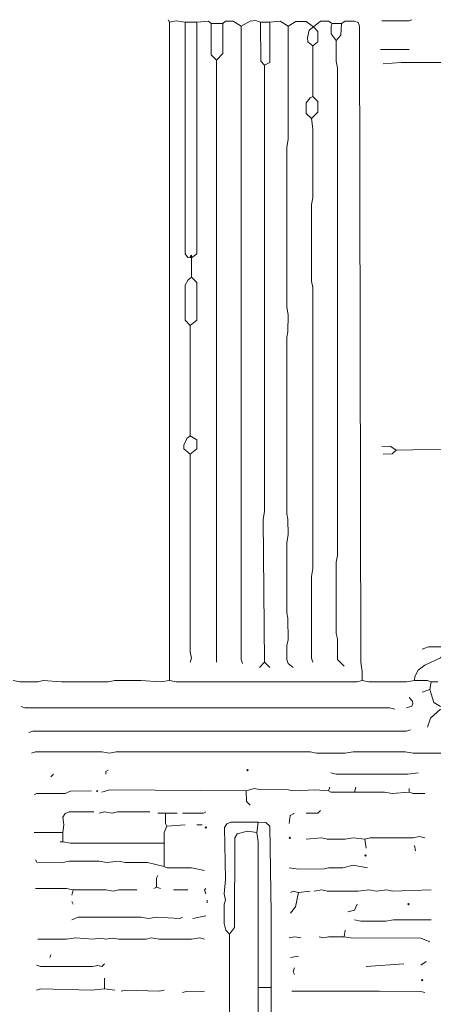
# Model space of a CAD drawing. Header units: millimetres. Extents: x 11 to 20000, y -4 to 8232.
# Tile 7 of 54: x 2809 to 4007, y 2858 to 5713. Entities that reach past the tile are written whole.
import ezdxf

# ---------------------------------------------------------------- set-up
doc = ezdxf.new("R2010")
doc.units = ezdxf.units.MM
for name, color, linetype, lineweight in [('ARCHITECTURE', 7, 'Continuous', 13), ('MASONRY_AND_ARCH', 7, 'Continuous', 13), ('PLANTING', 7, 'Continuous', 13)]:
    doc.layers.add(name, color=color, linetype=linetype, lineweight=lineweight)

msp = doc.modelspace()

# ---------------------------------------------------------------- linework, layer by layer
at = {"layer": 'ARCHITECTURE', "color": 7, "lineweight": 13}
for points in [[(3242.83552, 5705.12828), (3239.06493, 5712.66968)], [(3506.78733, 5705.12828), (3491.7043, 5710.5638), (3476.62149, 5708.75068), (3450.22624, 5693.81606)], [(3857.46606, 5708.89887), (3936.64536, 5709.04695), (3944.19265, 5712.66968)], [(3242.83552, 5705.12828), (3261.68937, 5708.89887), (3288.0845, 5705.12828)], [(3242.83552, 3797.13382), (3242.83563, 4091.25147), (3242.83563, 4113.8759), (3242.83563, 4328.80803), (3242.83563, 4343.8914), (3242.83563, 4355.20362), (3242.83563, 4430.61799), (3242.83563, 4453.24242), (3242.83563, 5659.87941), (3242.83563, 5690.04525), (3242.83552, 5705.12828)], [(3322.02115, 5705.12828), (3288.0845, 5705.12828)], [(3306.18394, 5021.87014), (3295.89253, 5022.89717), (3288.0845, 5033.93665), (3288.0845, 5403.46867), (3288.0845, 5426.0931), (3288.0845, 5641.02557), (3288.0845, 5656.1086), (3288.0845, 5705.12828)], [(3306.18394, 5021.87014), (3322.02115, 5033.93529), (3322.02115, 5105.58111), (3322.02115, 5120.66324), (3322.02115, 5316.74208), (3322.02115, 5339.36652), (3322.02115, 5392.15645), (3322.02115, 5411.01097), (3322.02115, 5659.87941), (3322.02115, 5686.27443), (3322.02115, 5705.12828)], [(3322.02115, 5705.12828), (3355.95769, 5708.74412), (3363.49921, 5701.35747)], [(3397.43586, 5701.35747), (3363.49921, 5701.35747)], [(3378.58213, 5595.77636), (3363.49921, 5610.85973), (3363.49921, 5674.96222), (3363.49921, 5701.35747)], [(3397.43586, 5701.35747), (3397.43586, 5693.8095), (3397.43586, 5614.63088), (3378.58213, 5595.77636)], [(3397.43586, 5701.35747), (3404.97738, 5708.74412), (3427.60181, 5708.75068), (3450.22624, 5693.81606)], [(3453.99706, 3846.15385), (3450.23281, 3857.46606), (3450.22624, 5693.81606)], [(3533.18258, 5705.12828), (3506.78733, 5705.12828)], [(3518.09955, 5580.69423), (3506.94197, 5592.00645), (3506.78733, 5705.12828)], [(3518.09955, 5580.69423), (3533.18247, 5588.24152), (3533.18247, 5595.77636), (3533.18258, 5705.12828)], [(3533.18258, 5705.12828), (3563.34842, 5708.74412), (3585.97285, 5693.81606)], [(3601.05577, 3834.84163), (3586.12749, 3846.15385), (3582.2086, 3857.46606), (3582.35011, 3898.94378), (3585.96629, 3914.02715), (3585.82477, 3978.1293), (3582.2086, 3993.21267), (3582.2086, 4196.83258), (3585.97285, 4219.45701), (3585.82477, 4264.70588), (3582.2086, 4279.78925), (3582.2086, 4792.60894), (3585.82477, 4807.69231), (3585.97285, 4856.71233), (3582.2086, 4879.33676), (3582.20204, 5343.13767), (3585.96629, 5365.7621), (3585.97285, 5693.81606)], [(3659.50226, 5691.93054), (3638.76312, 5707.70124), (3608.59729, 5707.84242), (3585.97285, 5693.81606)], [(3659.50226, 5691.93054), (3647.51199, 5682.50045), (3642.5405, 5659.87941), (3643.73846, 5648.56719), (3657.61697, 5637.25498)], [(3659.50226, 5691.93054), (3672.69989, 5678.73609), (3672.69989, 5648.56719), (3657.61697, 5637.25498)], [(3659.50226, 5691.93054), (3680.2414, 5708.74412), (3702.8655, 5708.74412), (3714.17805, 5701.35747)], [(3725.49027, 5652.33778), (3710.56188, 5671.19163), (3710.55532, 5693.8095), (3714.17805, 5701.35747)], [(3740.57308, 5701.35747), (3714.17805, 5701.35747)], [(3740.57308, 5701.35747), (3739.36889, 5667.42081), (3725.49027, 5652.33778)], [(3740.57308, 5701.35747), (3751.88563, 5708.74412), (3778.28054, 5708.75068), (3789.43812, 5704.07195), (3793.35701, 5693.81572), (3797.13428, 3849.925), (3800.7569, 3823.52941), (3800.90498, 3797.13382)], [(3725.49027, 5652.33778), (3725.63846, 5592.00645), (3729.26086, 5573.15192), (3729.2543, 4159.12477), (3725.49683, 4140.27149), (3725.49683, 3932.88043), (3729.11267, 3917.7983), (3729.4155, 3857.46606), (3748.11459, 3838.61278)], [(3657.61697, 5637.25498), (3657.61697, 5490.19649)], [(3936.65158, 5625.94276), (3853.69491, 5625.94276)], [(3378.58213, 5595.77636), (3378.58213, 3849.925)], [(3518.09955, 5580.69423), (3518.09299, 4287.33032), (3514.32873, 4264.70588), (3518.09955, 3849.925)], [(3861.23722, 5584.46414), (3914.02715, 5588.23529), (4068.62704, 5588.22907), (4083.71041, 5584.46414)], [(3653.84615, 5426.0931), (3638.76324, 5441.17647), (3638.76324, 5471.34197), (3650.21686, 5486.2707), (3657.61697, 5490.19649)], [(3653.84615, 5426.0931), (3672.69989, 5444.94762), (3672.69989, 5475.11312), (3657.61697, 5490.19649)], [(3657.61697, 3849.925), (3653.85271, 3861.23722), (3653.85271, 4098.79378), (3657.61697, 4121.41821), (3657.61041, 4935.89785), (3653.85271, 4954.75113), (3653.85271, 5177.22432), (3657.61041, 5196.07885), (3657.61697, 5395.9276), (3653.84615, 5426.0931)], [(3306.18394, 5021.87014), (3306.93824, 4966.06335)], [(3306.93824, 4966.06335), (3296.68213, 4958.51538), (3288.0845, 4943.43891), (3288.0845, 4841.62896), (3303.16742, 4826.54559)], [(3306.93824, 4966.06335), (3322.02115, 4950.97998), (3322.02115, 4841.62896), (3303.16742, 4826.54559)], [(3303.16742, 4826.54559), (3303.16742, 4506.0336)], [(3303.16742, 4506.0336), (3292.91154, 4498.48507), (3284.31369, 4479.63801), (3284.31369, 4468.32579), (3303.16742, 4453.24242)], [(3303.16742, 4506.0336), (3322.02115, 4494.7207), (3322.02115, 4483.40916), (3322.02115, 4468.32579), (3303.16742, 4453.24242)], [(3303.16742, 4453.24242), (3303.17398, 3880.0905), (3306.92511, 3861.23722), (3303.16742, 3849.925)], [(3857.46606, 4475.86686), (3883.86165, 4475.7129), (3898.94378, 4464.55464)], [(3861.23722, 4453.24242), (3887.63156, 4454.44717), (3898.94378, 4464.55464)], [(4113.8759, 4453.24242), (4091.25147, 4468.17115), (3898.94378, 4464.55464)], [(3503.01663, 3834.84163), (3518.09955, 3849.925)], [(3533.18247, 3834.84163), (3518.09955, 3849.925)], [(3242.83552, 3797.13382), (3216.4405, 3793.36391), (3159.87941, 3797.13382), (3084.46448, 3796.98597), (3065.61086, 3793.36391), (2929.86425, 3793.37014), (2877.07364, 3797.1276), (2861.99095, 3793.51176), (2809.20034, 3793.37014), (2790.34717, 3797.13382)], [(3242.83552, 3797.13382), (3261.68937, 3793.36391), (3785.82161, 3793.37014), (3800.90498, 3797.13382)], [(3951.73495, 3797.13382), (3929.11052, 3793.36391), (3819.75826, 3793.37014), (3800.90498, 3797.13382)], [(3895.17387, 3714.17839), (3880.0905, 3717.94208), (2824.28382, 3717.9552), (2812.97161, 3721.71946)], [(2835.59604, 3646.30509), (2846.90826, 3650.06878), (3929.10984, 3650.0819), (3940.42274, 3653.84615)], [(4038.46154, 3585.97285), (3947.9638, 3585.97907), (3925.33937, 3589.74333), (3774.50973, 3589.7371), (3751.88529, 3585.97285), (3668.92919, 3585.97907), (3650.07534, 3589.74355), (3088.23529, 3589.74355), (3069.38167, 3585.97975), (3046.75724, 3589.7371), (2854.44955, 3589.7371), (2843.13699, 3585.97285)]]:
    msp.add_lwpolyline(points, dxfattribs=at)
msp.add_lwpolyline([(3306.18394, 5021.87014), (3306.93824, 5030.1655), (3303.16742, 5026.39559)], close=True, dxfattribs=at)
at = {"layer": 'MASONRY_AND_ARCH', "color": 7, "lineweight": 13}
for points in [[(2907.23982, 3525.64129), (2899.69842, 3518.09955)], [(3058.06946, 3525.64129), (3058.06946, 3533.18224), (3065.61086, 3536.95351)], [(3710.40724, 3529.41176), (3725.49027, 3525.64129), (3932.88043, 3525.64751), (3963.04717, 3529.41176)], [(3702.86584, 3476.62115), (3665.15837, 3480.39242), (3601.05588, 3476.62738), (3585.97285, 3480.24468), (3503.01652, 3480.54016), (3487.93371, 3484.14977), (3465.30928, 3476.62115)], [(3706.63643, 3487.93337), (3702.86584, 3476.62115)], [(3778.28054, 3472.85068), (3782.05136, 3487.93337)], [(2850.67873, 3465.30894), (2858.22704, 3468.93247), (2941.17647, 3469.23484), (2956.2595, 3476.46652), (3016.59118, 3476.62115)], [(3046.75724, 3472.85068), (3069.38167, 3480.38552), (3465.30928, 3476.62115)], [(3476.62149, 3435.14355), (3465.46403, 3446.45577), (3465.30928, 3476.62115)], [(3702.86584, 3476.62115), (3710.4138, 3472.99842), (3778.28054, 3472.85068)], [(3778.28054, 3472.85068), (3865.00713, 3472.84446), (3887.63156, 3469.0802), (3936.65158, 3472.85068)], [(2933.63507, 3355.95803), (2937.3991, 3378.58247), (2933.79638, 3401.2069), (2941.18303, 3411.46267), (2952.48869, 3416.14118), (3024.13281, 3416.28959)], [(3186.27443, 3416.28959), (3092.00611, 3416.13495), (3076.92308, 3412.52534), (3054.29864, 3415.99344), (3039.21561, 3412.51912)], [(3231.5233, 3412.51912), (3208.89887, 3412.51912)], [(3231.5233, 3412.51912), (3265.45995, 3412.51912)], [(3231.5233, 3412.51912), (3231.67138, 3382.35984), (3235.29412, 3374.8112)], [(3348.41629, 3416.28959), (3340.86833, 3412.66686), (3280.54299, 3412.51912)], [(3604.82647, 3412.51912), (3592.16855, 3405.27353), (3589.74367, 3382.35294)], [(3638.76312, 3412.51912), (3672.69321, 3412.67376), (3680.2414, 3420.06007)], [(3235.29412, 3374.8112), (3227.9009, 3355.95803), (3227.75271, 3325.79186)], [(3288.08439, 3378.58247), (3235.29412, 3374.8112)], [(3337.10407, 3378.58247), (3322.02104, 3378.58247)], [(3416.28959, 3061.84038), (3406.18156, 3073.1526), (3401.35464, 3092.00577), (3401.35464, 3148.56686), (3404.82274, 3159.87907), (3401.21312, 3178.73303), (3404.97081, 3220.21143), (3402.2629, 3371.04072), (3408.89638, 3381.29661), (3420.06041, 3385.975), (3499.24593, 3386.12342)], [(3495.47511, 3355.95803), (3499.24593, 3386.12342)], [(3499.24593, 3386.12342), (3521.87002, 3385.06708), (3533.02794, 3374.80498), (3536.95328, 3122.17195), (3536.95328, 3099.54751), (3536.95328, 2907.23982)], [(2933.63507, 3355.95803), (2850.67873, 3355.95803)], [(2933.63507, 3355.95803), (2933.63507, 3329.56233)], [(3416.28959, 3061.84038), (3431.21799, 3080.69355), (3432.42907, 3340.87455), (3439.0621, 3352.03213), (3469.07986, 3359.72229), (3495.47511, 3355.95803)], [(3495.47511, 3355.95803), (3499.24581, 3329.56233), (3499.24581, 3280.54299), (3499.24581, 3012.82025), (3499.24581, 2990.19581), (3499.24581, 2907.23982)], [(3638.76312, 3337.10407), (3684.01199, 3340.86143), (3699.09502, 3337.25181), (3751.88529, 3337.11029), (3774.50973, 3340.87455), (3808.44604, 3337.10407)], [(2933.63507, 3329.56233), (2926.09344, 3329.56233)], [(2933.63507, 3329.56233), (2956.2595, 3325.79808), (3227.75271, 3325.79186)], [(3227.75271, 3325.79186), (3227.75271, 3257.91855)], [(3808.44604, 3337.10407), (3812.21719, 3310.70916)], [(2854.44921, 3276.77251), (2858.37489, 3270.42873), (2933.63507, 3269.37851), (2952.48869, 3273.00124), (3039.21561, 3272.99502), (3061.84005, 3269.23767), (3095.7767, 3273.00124), (3114.63054, 3269.37851), (3178.73303, 3269.08303), (3227.75271, 3257.91855)], [(3344.64548, 3246.60633), (3306.93824, 3254.00034), (3235.30068, 3254.29581), (3227.75271, 3257.91855)], [(3815.98835, 3254.14808), (3774.50973, 3261.53439), (3744.34389, 3254.29581), (3702.86584, 3254.00034), (3691.55362, 3250.52455), (3616.13869, 3250.38303), (3589.74367, 3254.14808)], [(3205.12828, 3197.58699), (3205.27647, 3223.975), (3208.89887, 3231.52364)], [(3205.12828, 3197.58699), (3197.58665, 3193.81572)], [(3216.4405, 3193.81572), (3205.12828, 3197.58699)], [(2963.8009, 3190.04525), (2944.94729, 3193.8095), (2854.44921, 3193.81572)], [(2963.8009, 3190.04525), (2960.03009, 3174.96256)], [(3148.56719, 3190.04525), (3095.7767, 3189.89751), (3080.69389, 3186.28167), (3058.06946, 3190.03903), (2963.8009, 3190.04525)], [(3254.14774, 3190.04525), (3295.62602, 3190.04525)], [(3348.41629, 3178.73303), (3344.64548, 3190.04525), (3348.41629, 3193.81572)], [(3593.51425, 3182.50351), (3601.06244, 3186.12014), (3616.13869, 3182.50351)], [(3593.51425, 3122.17195), (3607.40588, 3141.0259), (3616.13869, 3182.50351)], [(3616.13869, 3182.50351), (3650.07534, 3186.27477)], [(3661.38756, 3186.27477), (3684.01199, 3189.7491), (3699.09502, 3186.281), (3789.59276, 3186.281), (3819.75826, 3190.04525), (3842.38269, 3186.281), (3872.54943, 3190.03213), (3887.63156, 3186.42319), (4000.75373, 3190.04525)], [(2963.8009, 3148.56686), (2960.03009, 3156.1086)], [(3352.1871, 3152.33812), (3352.1871, 3159.87907)], [(3785.82161, 3148.56686), (3778.1259, 3130.91776), (3759.42692, 3125.94242)], [(3310.70882, 3107.08925), (3348.41629, 3114.6302)], [(2960.03009, 3103.31799), (2978.88394, 3110.85351), (3159.87941, 3110.85351), (3182.50385, 3107.09615), (3205.12828, 3110.85973), (3272.99502, 3107.23767), (3280.54299, 3110.85973)], [(4000.75373, 3103.31799), (3891.40271, 3103.31176), (3868.77828, 3099.54751), (3797.13382, 3099.69525), (3778.28054, 3103.31799)], [(3416.28959, 3061.84038), (3416.28959, 2598.03948)], [(3589.74367, 3050.52817), (3604.82647, 3054.29864), (3623.68032, 3050.52817)], [(3676.47059, 3054.29864), (3687.78281, 3050.54129), (3702.86584, 3054.1509), (3748.11471, 3054.29864)], [(3751.88529, 3073.1526), (3748.11471, 3054.29864)], [(3748.11471, 3054.29864), (3766.96833, 3050.53439), (3970.58824, 3050.37353), (3996.98382, 3039.21595)], [(3344.64548, 3046.7569), (3329.56267, 3050.52127), (3306.93824, 3046.76312), (3212.66968, 3046.76312), (3190.04525, 3050.52127), (3174.96222, 3046.90464), (3095.7767, 3046.7569), (3076.92308, 3050.37353), (3058.06946, 3046.77002), (3042.98643, 3050.38043), (3020.36199, 3047.05317), (2971.34231, 3050.52817), (2944.94729, 3046.76312), (2861.99095, 3046.7569)], [(2899.69842, 3001.50803), (2895.9276, 2993.96708)], [(3616.13869, 2997.73756), (3593.51425, 2993.96708)], [(2858.22048, 2971.34265), (2869.53269, 2967.5776), (3020.36199, 2967.5776), (3035.44502, 2971.04638), (3046.75068, 2967.87387), (3054.29864, 2975.11312)], [(3921.56821, 2975.11312), (3812.21719, 2967.57138)], [(3970.58824, 2971.34265), (3985.67161, 2982.65486)], [(3604.82647, 2963.8009), (3601.35215, 2952.49491), (3604.82647, 2944.94695)], [(3054.29864, 2903.46934), (3054.29864, 2933.63473)], [(3054.29864, 2903.46934), (3016.59118, 2899.69808), (2869.53269, 2903.46312), (2858.22048, 2899.69808)], [(3054.29864, 2903.46934), (3084.46448, 2899.69808)], [(3103.31833, 2895.9276), (3114.63054, 2899.69186), (3212.66968, 2895.9276), (3227.75271, 2899.69808)], [(3280.54299, 2892.15713), (3291.8552, 2895.77986), (3344.64548, 2895.9276)], [(3499.24581, 2907.23982), (3536.95328, 2907.23982)], [(3499.24581, 2571.64378), (3499.24581, 2590.49774), (3499.24581, 2639.51708), (3499.24581, 2892.15713), (3499.24581, 2907.23982)], [(3499.24593, 2545.24887), (3529.4052, 2546.45305), (3536.79842, 2556.56109), (3536.95328, 2620.66391), (3536.95328, 2631.97613), (3536.95328, 2647.05882), (3536.95328, 2895.9276), (3536.95328, 2907.23982)], [(3981.90045, 2892.15713), (3970.58824, 2895.77986), (3849.925, 2895.9276), (3831.07048, 2895.9276), (3812.21719, 2895.9276), (3623.68032, 2895.9276), (3597.28507, 2895.9276)]]:
    msp.add_lwpolyline(points, dxfattribs=at)
for points in [[(3467.19457, 3536.95328), (3469.07998, 3538.83857), (3470.96527, 3536.95328), (3469.07998, 3535.06787)], [(3031.67421, 3476.62138), (3033.55962, 3478.50679), (3035.44491, 3476.62138), (3033.55962, 3474.73609)], [(3346.53088, 3371.04072), (3348.41629, 3372.92613), (3350.3017, 3371.04072), (3348.41629, 3369.15532)], [(3589.74355, 3340.87477), (3591.62896, 3342.76018), (3593.51437, 3340.87477), (3591.62896, 3338.98948)], [(3808.44649, 3289.9698), (3810.33179, 3291.8552), (3812.21719, 3289.9698), (3810.33179, 3288.0845)], [(3932.88088, 3148.56708), (3934.76618, 3150.45249), (3936.65158, 3148.56708), (3934.76618, 3146.68179)], [(3972.47364, 2927.97885), (3974.35894, 2929.86425), (3976.24434, 2927.97885), (3974.35894, 2926.09355)]]:
    msp.add_lwpolyline(points, close=True, dxfattribs=at)
at = {"layer": 'PLANTING', "color": 7, "lineweight": 13}
for points in [[(4038.46154, 3883.86165), (4033.4931, 3868.7845), (4027.1431, 3862.29333), (3981.90045, 3841.18541), (3963.19502, 3827.15215), (3952.79038, 3808.44672), (3951.73495, 3797.13382)], [(4038.46154, 3883.86165), (4037.25701, 3891.25464), (4030.91357, 3895.01889), (3993.21267, 3895.02545), (3974.35939, 3887.63156)], [(3951.73495, 3797.13382), (3989.44152, 3796.98597), (4000.75373, 3793.36391)], [(3974.35939, 3763.19717), (3996.98382, 3770.73948)], [(3996.98382, 3770.73948), (4000.75373, 3793.36391)], [(3996.98382, 3770.73948), (4008.51595, 3733.2526), (4027.14932, 3721.71946)], [(4000.75373, 3793.36391), (4019.60826, 3793.36391)], [(3929.11052, 3717.9483), (3944.03869, 3722.77613), (3947.8026, 3729.26742), (3946.75928, 3736.80215), (3936.65158, 3748.11505)], [(3989.44152, 3661.38722), (3998.18767, 3687.78281), (4027.14932, 3714.17839)], [(3936.65158, 3472.85068), (3936.65158, 3484.1629)], [(3936.65158, 3472.85068), (3947.9638, 3469.22794), (3981.90045, 3469.0802)], [(3808.44604, 3337.10407), (3823.52941, 3340.72681), (3947.9638, 3340.88077), (3966.81708, 3344.63269), (3981.90045, 3340.87455)], [(3951.73495, 3318.25011), (3955.50486, 3303.16742)]]:
    msp.add_lwpolyline(points, dxfattribs=at)

doc.saveas('drawing.dxf')
